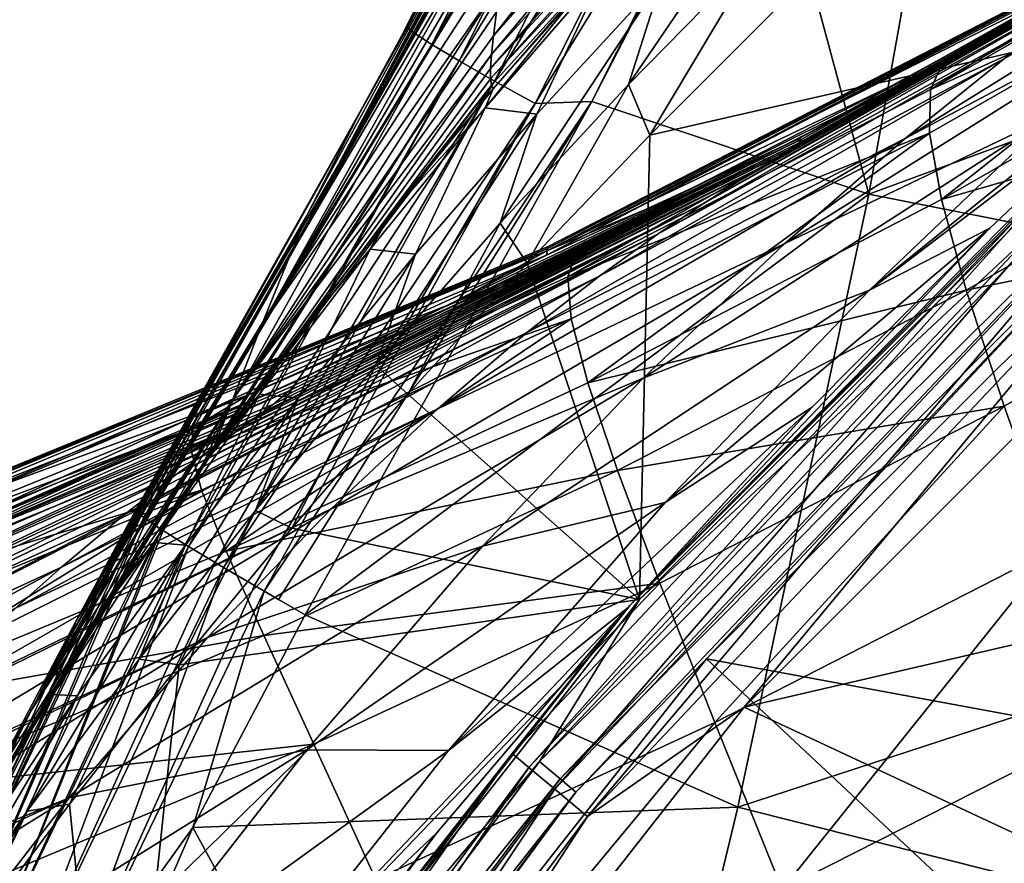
# Model space of a CAD drawing. Header units: metres. Extents: x -109 to 109, y -19 to 107.
# Tile 125 of 256: x -19.21 to -15.99, y 34.91 to 37.67. Entities that reach past the tile are written whole.
import ezdxf

# ---------------------------------------------------------------- set-up
doc = ezdxf.new("R2010")
doc.units = ezdxf.units.M
doc.layers.add('solid_21_412_310_XXX', color=7, linetype='CONTINUOUS')

msp = doc.modelspace()

# ---------------------------------------------------------------- linework, layer by layer
at = {"layer": 'solid_21_412_310_XXX'}
for points in [[(-17.963299, 37.614979, -72.282089), (-17.129581, 39.247765, -72.511703), (-17.94202, 37.64526, -72.444077)], [(-17.141514, 39.23233, -72.350624), (-17.129581, 39.247765, -72.511703), (-17.963299, 37.614979, -72.282089)], [(-17.94202, 37.64526, -72.444077), (-17.129581, 39.247765, -72.511703), (-17.105303, 39.23032, -72.666275)], [(-17.604156, 38.25684, -69.974197), (-17.141514, 39.23233, -72.350624), (-17.963299, 37.614979, -72.282089)], [(-17.94202, 37.64526, -72.444077), (-17.105303, 39.23032, -72.666275), (-17.918777, 37.625786, -72.598724)], [(-17.918777, 37.625786, -72.598724), (-17.105303, 39.23032, -72.666275), (-17.047377, 39.197701, -72.805199)], [(-17.918777, 37.625786, -72.598724), (-17.047377, 39.197701, -72.805199), (-17.862719, 37.589287, -72.737648)], [(-17.862719, 37.589287, -72.737648), (-17.047377, 39.197701, -72.805199), (-16.955843, 39.15036, -72.917458)], [(-17.862719, 37.589287, -72.737648), (-16.955843, 39.15036, -72.917458), (-17.773878, 37.536274, -72.849785)], [(-17.773878, 37.536274, -72.849785), (-16.955843, 39.15036, -72.917458), (-16.836521, 39.091347, -72.994904)], [(-17.773878, 37.536274, -72.849785), (-16.836521, 39.091347, -72.994904), (-17.657934, 37.470177, -72.927002)], [(-17.657934, 37.470177, -72.927002), (-16.836521, 39.091347, -72.994904), (-16.699802, 39.025558, -73.036911)], [(-17.657934, 37.470177, -72.927002), (-16.699802, 39.025558, -73.036911), (-17.525017, 37.3965, -72.968643)], [(-17.525017, 37.3965, -72.968643), (-16.699802, 39.025558, -73.036911), (-16.52446, 39.024429, -73.056755)], [(-17.525017, 37.3965, -72.968643), (-16.52446, 39.024429, -73.056755), (-17.340197, 37.403004, -72.989166)], [(-16.799133, 38.451077, -73.033966), (-17.340197, 37.403004, -72.989166), (-16.52446, 39.024429, -73.056755)], [(-16.435362, 37.100227, -73.064232), (-16.799133, 38.451077, -73.033966), (-16.116375, 38.871902, -73.090889)], [(-12.587742, 38.517277, -73.35321), (-16.435362, 37.100227, -73.064232), (-16.116375, 38.871902, -73.090889)], [(-17.660856, 37.61816, -63.849197), (-16.788462, 38.612656, -63.496197), (-16.812353, 38.69883, -64.10273)], [(-17.651623, 37.695988, -64.444923), (-17.660856, 37.61816, -63.849197), (-16.812353, 38.69883, -64.10273)], [(-17.667568, 37.556995, -63.309006), (-16.770689, 38.544975, -62.928745), (-16.788462, 38.612656, -63.496197)], [(-17.660856, 37.61816, -63.849197), (-17.667568, 37.556995, -63.309006), (-16.788462, 38.612656, -63.496197)], [(-17.671146, 37.51088, -62.814377), (-16.759251, 38.497105, -62.403034), (-16.770689, 38.544975, -62.928745)], [(-17.667568, 37.556995, -63.309006), (-17.671146, 37.51088, -62.814377), (-16.770689, 38.544975, -62.928745)], [(-12.587742, 38.517277, -73.35321), (-12.883948, 36.398483, -73.3256), (-16.435362, 37.100227, -73.064232)], [(-17.671322, 37.477959, -62.353561), (-16.753332, 38.466885, -61.915215), (-16.759251, 38.497105, -62.403034)], [(-17.671146, 37.51088, -62.814377), (-17.671322, 37.477959, -62.353561), (-16.759251, 38.497105, -62.403034)], [(-17.671322, 37.477959, -62.353561), (-17.668255, 37.456356, -61.913223), (-16.753332, 38.466885, -61.915215)], [(-17.668255, 37.456356, -61.913223), (-17.662857, 37.444534, -61.478088), (-16.753332, 38.466885, -61.915215)], [(-16.753332, 38.466885, -61.915215), (-17.662857, 37.444534, -61.478088), (-17.303339, 37.856922, -61.469879)], [(-16.435362, 37.100227, -73.064232), (-17.340197, 37.403004, -72.989166), (-16.799133, 38.451077, -73.033966)], [(-18.327269, 36.899754, -67.839294), (-17.59746, 38.258865, -69.532196), (-17.604156, 38.25684, -69.974197)], [(-18.327269, 36.899754, -67.839294), (-17.593386, 38.249348, -69.087051), (-17.59746, 38.258865, -69.532196)], [(-18.327269, 36.899754, -67.839294), (-17.604156, 38.25684, -69.974197), (-18.27191, 37.028812, -69.960716)], [(-18.327269, 36.899754, -67.839294), (-17.592472, 38.226677, -68.625267), (-17.593386, 38.249348, -69.087051)], [(-18.27191, 37.028812, -69.960716), (-17.604156, 38.25684, -69.974197), (-18.088036, 37.386292, -72.271881)], [(-17.604156, 38.25684, -69.974197), (-17.963299, 37.614979, -72.282089), (-18.088036, 37.386292, -72.271881)], [(-18.327269, 36.899754, -67.839294), (-17.594881, 38.189568, -68.135559), (-17.592472, 38.226677, -68.625267)], [(-16.686575, 38.242966, -54.777962), (-17.220196, 37.45845, -48.952091), (-16.788696, 37.899158, -48.952091)], [(-16.686575, 38.242966, -54.777962), (-17.109444, 37.808754, -54.777966), (-17.220196, 37.45845, -48.952091)], [(-18.327269, 36.899754, -67.839294), (-17.600395, 38.137093, -67.608299), (-17.594881, 38.189568, -68.135559)], [(-15.047587, 38.187378, -12.595913), (-16.673048, 37.277447, -11.378538), (-16.168682, 37.547112, -11.387824)], [(-15.047587, 38.187378, -12.595913), (-16.653929, 37.280216, -12.460618), (-16.673048, 37.277447, -11.378538)], [(-15.052904, 38.180553, -13.787793), (-16.653929, 37.280216, -12.460618), (-15.047587, 38.187378, -12.595913)], [(-15.047587, 38.187378, -12.595913), (-16.168682, 37.547112, -11.387824), (-15.060767, 38.182838, -11.403952)], [(-15.069459, 38.168072, -14.980208), (-16.686686, 37.250881, -14.624521), (-16.665127, 37.267784, -13.542267)], [(-15.102973, 38.146782, -16.172651), (-16.686686, 37.250881, -14.624521), (-15.069459, 38.168072, -14.980208)], [(-15.052904, 38.180553, -13.787793), (-16.665127, 37.267784, -13.542267), (-16.653929, 37.280216, -12.460618)], [(-15.069459, 38.168072, -14.980208), (-16.665127, 37.267784, -13.542267), (-15.052904, 38.180553, -13.787793)], [(-16.316652, 37.282722, -24.341805), (-14.86732, 38.18251, -25.570099), (-15.307764, 37.820278, -26.74118)], [(-16.316652, 37.282722, -24.341805), (-15.991456, 37.543701, -23.224552), (-14.86732, 38.18251, -25.570099)], [(-15.052718, 38.180279, 10.703874), (-16.233696, 37.442539, 11.834122), (-15.090878, 38.097492, 11.831418)], [(-15.052718, 38.180279, 10.703874), (-16.195877, 37.525768, 10.709324), (-16.233696, 37.442539, 11.834122)], [(-15.052718, 38.180279, 10.703874), (-15.650876, 37.845253, 9.470608), (-16.195877, 37.525768, 10.709324)], [(-15.443293, 37.968773, -7.149166), (-15.060767, 38.182838, -11.403952), (-16.168682, 37.547112, -11.387824)], [(-18.419989, 36.669582, -65.724617), (-17.608488, 38.068611, -67.036705), (-17.600395, 38.137093, -67.608299)], [(-18.419989, 36.669582, -65.724617), (-17.600395, 38.137093, -67.608299), (-18.327269, 36.899754, -67.839294)], [(-15.102973, 38.146782, -16.172651), (-16.723576, 37.226616, -15.706787), (-16.686686, 37.250881, -14.624521)], [(-15.158956, 38.112988, -17.363939), (-16.723576, 37.226616, -15.706787), (-15.102973, 38.146782, -16.172651)], [(-15.158956, 38.112988, -17.363939), (-16.780619, 37.19157, -16.787678), (-16.723576, 37.226616, -15.706787)], [(-15.243148, 38.062111, -18.55257), (-16.780619, 37.19157, -16.787678), (-15.158956, 38.112988, -17.363939)], [(-15.090878, 38.097492, 11.831418), (-16.233696, 37.442539, 11.834122), (-15.096715, 37.953503, 12.871173)], [(-18.419989, 36.669582, -65.724617), (-17.618402, 37.984745, -66.420189), (-17.608488, 38.068611, -67.036705)], [(-15.243148, 38.062111, -18.55257), (-16.862793, 37.141422, -17.865751), (-16.780619, 37.19157, -16.787678)], [(-15.361719, 37.987995, -19.736494), (-16.862793, 37.141422, -17.865751), (-15.243148, 38.062111, -18.55257)], [(-18.419989, 36.669582, -65.724617), (-17.629391, 37.889416, -65.767578), (-17.618402, 37.984745, -66.420189)], [(-15.439882, 37.978085, -2.870976), (-15.443293, 37.968773, -7.149166), (-17.488234, 36.900993, -7.162477)], [(-17.484982, 36.922832, -2.888841), (-15.439882, 37.978085, -2.870976), (-17.488234, 36.900993, -7.162477)], [(-17.488234, 36.900993, -7.162477), (-15.443293, 37.968773, -7.149166), (-16.673048, 37.277447, -11.378538)], [(-15.650876, 37.845253, 9.470608), (-15.441945, 37.97456, 5.685582), (-17.487225, 36.915436, 5.658937)], [(-17.484537, 36.928436, 1.385085), (-17.487225, 36.915436, 5.658937), (-15.441945, 37.97456, 5.685582)], [(-15.43932, 37.980347, 1.407316), (-15.439882, 37.978085, -2.870976), (-17.484982, 36.922832, -2.888841)], [(-17.484537, 36.928436, 1.385085), (-15.43932, 37.980347, 1.407316), (-17.484982, 36.922832, -2.888841)], [(-17.484537, 36.928436, 1.385085), (-15.441945, 37.97456, 5.685582), (-15.43932, 37.980347, 1.407316)], [(-15.361719, 37.987995, -19.736494), (-16.975388, 37.070164, -18.939493), (-16.862793, 37.141422, -17.865751)], [(-15.521058, 37.883732, -20.913172), (-16.975388, 37.070164, -18.939493), (-15.361719, 37.987995, -19.736494)], [(-15.443293, 37.968773, -7.149166), (-16.168682, 37.547112, -11.387824), (-16.673048, 37.277447, -11.378538)], [(-16.432858, 36.787216, -28.839491), (-14.992071, 37.948147, -29.898001), (-15.500809, 37.497639, -30.620497)], [(-16.432858, 36.787216, -28.839491), (-15.831927, 37.35952, -27.840712), (-14.992071, 37.948147, -29.898001)], [(-15.096715, 37.953503, 12.871173), (-16.236824, 37.300205, 12.871114), (-16.197433, 37.083462, 13.80674)], [(-16.233696, 37.442539, 11.834122), (-16.236824, 37.300205, 12.871114), (-15.096715, 37.953503, 12.871173)], [(-15.096715, 37.953503, 12.871173), (-16.197433, 37.083462, 13.80674), (-15.061931, 37.733147, 13.808373)], [(-17.150944, 37.293976, -43.132038), (-16.788696, 37.899158, -48.952091), (-17.220196, 37.45845, -48.952091)], [(-17.150944, 37.293976, -43.132038), (-16.741007, 37.70277, -43.132038), (-16.788696, 37.899158, -48.952091)], [(-18.419989, 36.669582, -65.724617), (-17.640768, 37.789345, -65.094948), (-17.629391, 37.889416, -65.767578)], [(-15.521058, 37.883732, -20.913172), (-17.123831, 36.971024, -20.006927), (-16.975388, 37.070164, -18.939493)], [(-15.728457, 37.739349, -22.077806), (-17.123831, 36.971024, -20.006927), (-15.521058, 37.883732, -20.913172)], [(-17.303339, 37.856922, -61.469879), (-17.688341, 37.383057, -60.603851), (-17.297409, 37.833035, -60.603844)], [(-17.303339, 37.856922, -61.469879), (-17.662857, 37.444534, -61.478088), (-17.688341, 37.383057, -60.603851)], [(-17.297409, 37.833035, -60.603844), (-17.688341, 37.383057, -60.603851), (-17.519554, 37.362427, -54.777969)], [(-17.297409, 37.833035, -60.603844), (-17.519554, 37.362427, -54.777969), (-17.109444, 37.808754, -54.777966)], [(-16.358757, 37.456219, 9.475163), (-15.650876, 37.845253, 9.470608), (-17.487225, 36.915436, 5.658937)], [(-16.195877, 37.525768, 10.709324), (-15.650876, 37.845253, 9.470608), (-16.358757, 37.456219, 9.475163)], [(-17.109444, 37.808754, -54.777966), (-17.639402, 37.006001, -48.952095), (-17.220196, 37.45845, -48.952091)], [(-17.109444, 37.808754, -54.777966), (-17.519554, 37.362427, -54.777969), (-17.639402, 37.006001, -48.952095)], [(-16.709791, 36.939762, -25.412832), (-15.307764, 37.820278, -26.74118), (-15.831927, 37.35952, -27.840712)], [(-16.709791, 36.939762, -25.412832), (-16.316652, 37.282722, -24.341805), (-15.307764, 37.820278, -26.74118)], [(-18.513189, 36.431007, -63.610863), (-17.651623, 37.695988, -64.444923), (-17.640768, 37.789345, -65.094948)], [(-18.513189, 36.431007, -63.610863), (-17.640768, 37.789345, -65.094948), (-18.419989, 36.669582, -65.724617)], [(-15.728457, 37.739349, -22.077806), (-17.314138, 36.834103, -21.06365), (-17.123831, 36.971024, -20.006927)], [(-15.991456, 37.543701, -23.224552), (-17.314138, 36.834103, -21.06365), (-15.728457, 37.739349, -22.077806)], [(-15.251815, 37.721485, -39.132038), (-17.215742, 35.757561, -39.132038), (-15.500809, 37.497639, -30.620497)], [(-15.766758, 37.217533, -39.286549), (-17.215742, 35.757561, -39.132038), (-15.251815, 37.721485, -39.132038)], [(-17.183958, 35.776249, -43.132038), (-15.221656, 37.732986, -43.132038), (-17.150944, 37.293976, -43.132038)], [(-15.684674, 37.176979, -43.148811), (-15.221656, 37.732986, -43.132038), (-17.183958, 35.776249, -43.132038)], [(-15.221656, 37.732986, -43.132038), (-16.741007, 37.70277, -43.132038), (-17.150944, 37.293976, -43.132038)], [(-15.061931, 37.733147, 13.808373), (-16.197433, 37.083462, 13.80674), (-14.985399, 37.431171, 14.621187)], [(-18.513189, 36.431007, -63.610863), (-17.660856, 37.61816, -63.849197), (-17.651623, 37.695988, -64.444923)], [(-17.94202, 37.64526, -72.444077), (-18.82864, 36.068527, -72.314415), (-18.827879, 36.072865, -72.212357)], [(-17.94202, 37.64526, -72.444077), (-18.826509, 36.064499, -72.374718), (-18.82864, 36.068527, -72.314415)], [(-18.088036, 37.386292, -72.271881), (-17.94202, 37.64526, -72.444077), (-18.827879, 36.072865, -72.212357)], [(-17.94202, 37.64526, -72.444077), (-17.918777, 37.625786, -72.598724), (-18.826509, 36.064499, -72.374718)], [(-18.088036, 37.386292, -72.271881), (-17.963299, 37.614979, -72.282089), (-17.94202, 37.64526, -72.444077)], [(-17.918777, 37.625786, -72.598724), (-18.824179, 36.061691, -72.406425), (-18.826509, 36.064499, -72.374718)], [(-17.918777, 37.625786, -72.598724), (-18.812807, 36.051403, -72.488304), (-18.824179, 36.061691, -72.406425)], [(-17.918777, 37.625786, -72.598724), (-18.803293, 36.044067, -72.529648), (-18.812807, 36.051403, -72.488304)], [(-17.918777, 37.625786, -72.598724), (-17.862719, 37.589287, -72.737648), (-18.803293, 36.044067, -72.529648)], [(-18.513189, 36.431007, -63.610863), (-17.667568, 37.556995, -63.309006), (-17.660856, 37.61816, -63.849197)], [(-17.862719, 37.589287, -72.737648), (-18.794292, 36.037514, -72.560402), (-18.803293, 36.044067, -72.529648)], [(-17.862719, 37.589287, -72.737648), (-18.746796, 36.005466, -72.668678), (-18.794292, 36.037514, -72.560402)], [(-17.862719, 37.589287, -72.737648), (-17.773878, 37.536274, -72.849785), (-18.746796, 36.005466, -72.668678)], [(-17.667568, 37.556995, -63.309006), (-18.581261, 36.256866, -61.490559), (-17.671146, 37.51088, -62.814377)], [(-18.513189, 36.431007, -63.610863), (-18.581261, 36.256866, -61.490559), (-17.667568, 37.556995, -63.309006)], [(-15.991456, 37.543701, -23.224552), (-17.552448, 36.648331, -22.104191), (-17.314138, 36.834103, -21.06365)], [(-16.316652, 37.282722, -24.341805), (-17.552448, 36.648331, -22.104191), (-15.991456, 37.543701, -23.224552)], [(-17.773878, 37.536274, -72.849785), (-18.740894, 36.001648, -72.67865), (-18.746796, 36.005466, -72.668678)], [(-17.773878, 37.536274, -72.849785), (-18.668287, 35.956131, -72.76992), (-18.740894, 36.001648, -72.67865)], [(-17.773878, 37.536274, -72.849785), (-18.658253, 35.949993, -72.779327), (-18.668287, 35.956131, -72.76992)], [(-17.773878, 37.536274, -72.849785), (-17.657934, 37.470177, -72.927002), (-18.658253, 35.949993, -72.779327)], [(-17.671146, 37.51088, -62.814377), (-18.581261, 36.256866, -61.490559), (-17.671322, 37.477959, -62.353561)], [(-16.195877, 37.525768, 10.709324), (-17.418589, 36.830158, 11.842369), (-16.233696, 37.442539, 11.834122)], [(-16.195877, 37.525768, 10.709324), (-17.391592, 36.909878, 10.720006), (-17.418589, 36.830158, 11.842369)], [(-16.195877, 37.525768, 10.709324), (-17.078743, 37.086441, 9.481433), (-17.391592, 36.909878, 10.720006)], [(-16.195877, 37.525768, 10.709324), (-16.358757, 37.456219, 9.475163), (-17.078743, 37.086441, 9.481433)], [(-15.57852, 37.064148, -43.272125), (-16.964973, 35.582623, -43.364555), (-15.027746, 37.514252, -43.364555)], [(-14.594876, 35.145706, -52.132038), (-15.027746, 37.514252, -43.364555), (-16.964973, 35.582623, -43.364555)], [(-17.671322, 37.477959, -62.353561), (-18.581261, 36.256866, -61.490559), (-17.668255, 37.456356, -61.913223)], [(-17.215742, 35.757561, -39.132038), (-16.03994, 36.989674, -31.262711), (-15.500809, 37.497639, -30.620497)], [(-16.432858, 36.787216, -28.839491), (-15.500809, 37.497639, -30.620497), (-16.03994, 36.989674, -31.262711)], [(-17.657934, 37.470177, -72.927002), (-18.571146, 35.897621, -72.841377), (-18.658253, 35.949993, -72.779327)], [(-17.668255, 37.456356, -61.913223), (-18.581261, 36.256866, -61.490559), (-18.312424, 36.62611, -61.488178)], [(-17.657934, 37.470177, -72.927002), (-18.543657, 35.881359, -72.855255), (-18.571146, 35.897621, -72.841377)], [(-17.657934, 37.470177, -72.927002), (-17.525017, 37.3965, -72.968643), (-18.543657, 35.881359, -72.855255)], [(-17.668255, 37.456356, -61.913223), (-18.312424, 36.62611, -61.488178), (-17.995209, 37.037807, -61.484028)], [(-17.668255, 37.456356, -61.913223), (-17.995209, 37.037807, -61.484028), (-17.662857, 37.444534, -61.478088)], [(-17.550972, 36.875309, -43.132038), (-17.220196, 37.45845, -48.952091), (-17.639402, 37.006001, -48.952095)], [(-17.550972, 36.875309, -43.132038), (-17.150944, 37.293976, -43.132038), (-17.220196, 37.45845, -48.952091)], [(-17.078743, 37.086441, 9.481433), (-16.358757, 37.456219, 9.475163), (-17.487225, 36.915436, 5.658937)], [(-17.662857, 37.444534, -61.478088), (-17.995209, 37.037807, -61.484028), (-17.688341, 37.383057, -60.603851)], [(-16.233696, 37.442539, 11.834122), (-17.418589, 36.830158, 11.842369), (-16.236824, 37.300205, 12.871114)], [(-16.197433, 37.083462, 13.80674), (-16.116587, 36.787331, 14.615671), (-14.985399, 37.431171, 14.621187)], [(-14.985399, 37.431171, 14.621187), (-16.116587, 36.787331, 14.615671), (-14.865032, 37.045479, 15.319241)], [(-18.27191, 37.028812, -69.960716), (-18.088036, 37.386292, -72.271881), (-18.827879, 36.072865, -72.212357)], [(-17.525017, 37.3965, -72.968643), (-18.441872, 35.821915, -72.889351), (-18.543657, 35.881359, -72.855255)], [(-17.525017, 37.3965, -72.968643), (-18.410217, 35.803604, -72.895836), (-18.441872, 35.821915, -72.889351)], [(-17.340197, 37.403004, -72.989166), (-18.363777, 35.776825, -72.903038), (-18.410217, 35.803604, -72.895836)], [(-17.525017, 37.3965, -72.968643), (-17.340197, 37.403004, -72.989166), (-18.410217, 35.803604, -72.895836)], [(-17.340197, 37.403004, -72.989166), (-18.277004, 35.726913, -72.911896), (-18.363777, 35.776825, -72.903038)], [(-16.435362, 37.100227, -73.064232), (-18.277004, 35.726913, -72.911896), (-17.340197, 37.403004, -72.989166)], [(-17.688341, 37.383057, -60.603851), (-18.064775, 36.921108, -60.603859), (-17.916365, 36.904301, -54.777973)], [(-17.995209, 37.037807, -61.484028), (-18.064775, 36.921108, -60.603859), (-17.688341, 37.383057, -60.603851)], [(-17.688341, 37.383057, -60.603851), (-17.916365, 36.904301, -54.777973), (-17.519554, 37.362427, -54.777969)], [(-17.519554, 37.362427, -54.777969), (-18.045912, 36.542137, -48.952095), (-17.639402, 37.006001, -48.952095)], [(-17.519554, 37.362427, -54.777969), (-17.916365, 36.904301, -54.777973), (-18.045912, 36.542137, -48.952095)], [(-17.172497, 36.499683, -26.417929), (-15.831927, 37.35952, -27.840712), (-16.432858, 36.787216, -28.839491)], [(-17.172497, 36.499683, -26.417929), (-16.709791, 36.939762, -25.412832), (-15.831927, 37.35952, -27.840712)], [(-14.921019, 37.34655, -39.632038), (-13.067186, 36.301258, -39.632038), (-16.842386, 35.42498, -39.632038)], [(-15.546153, 36.983704, -39.607712), (-14.921019, 37.34655, -39.632038), (-16.842386, 35.42498, -39.632038)], [(-17.183958, 35.776249, -43.132038), (-17.150944, 37.293976, -43.132038), (-17.550972, 36.875309, -43.132038)], [(-17.418589, 36.830158, 11.842369), (-17.408125, 36.693443, 12.876918), (-16.236824, 37.300205, 12.871114)], [(-16.236824, 37.300205, 12.871114), (-17.408125, 36.693443, 12.876918), (-17.352787, 36.484291, 13.811159)], [(-16.236824, 37.300205, 12.871114), (-17.352787, 36.484291, 13.811159), (-16.197433, 37.083462, 13.80674)], [(-16.665127, 37.267784, -13.542267), (-18.35393, 36.436848, -13.831749), (-18.331469, 36.457329, -13.011688)], [(-16.665127, 37.267784, -13.542267), (-16.686686, 37.250881, -14.624521), (-18.35393, 36.436848, -13.831749)], [(-16.653929, 37.280216, -12.460618), (-18.331469, 36.457329, -13.011688), (-18.314503, 36.474754, -12.202637)], [(-16.653929, 37.280216, -12.460618), (-16.665127, 37.267784, -13.542267), (-18.331469, 36.457329, -13.011688)], [(-16.653929, 37.280216, -12.460618), (-18.314503, 36.474754, -12.202637), (-18.299471, 36.491764, -11.341731)], [(-16.653929, 37.280216, -12.460618), (-18.299471, 36.491764, -11.341731), (-16.673048, 37.277447, -11.378538)], [(-17.488234, 36.900993, -7.162477), (-16.673048, 37.277447, -11.378538), (-18.299471, 36.491764, -11.341731)], [(-16.316652, 37.282722, -24.341805), (-17.84359, 36.399918, -23.1178), (-17.552448, 36.648331, -22.104191)], [(-16.709791, 36.939762, -25.412832), (-17.84359, 36.399918, -23.1178), (-16.316652, 37.282722, -24.341805)], [(-16.723576, 37.226616, -15.706787), (-18.415022, 36.388527, -15.292938), (-18.380362, 36.41507, -14.559647)], [(-16.723576, 37.226616, -15.706787), (-16.780619, 37.19157, -16.787678), (-18.415022, 36.388527, -15.292938)], [(-16.686686, 37.250881, -14.624521), (-18.380362, 36.41507, -14.559647), (-18.35393, 36.436848, -13.831749)], [(-16.686686, 37.250881, -14.624521), (-16.723576, 37.226616, -15.706787), (-18.380362, 36.41507, -14.559647)], [(-16.780619, 37.19157, -16.787678), (-18.50692, 36.322575, -16.649881), (-18.457224, 36.35783, -15.989879)], [(-16.780619, 37.19157, -16.787678), (-16.862793, 37.141422, -17.865751), (-18.50692, 36.322575, -16.649881)], [(-16.780619, 37.19157, -16.787678), (-18.457224, 36.35783, -15.989879), (-18.415022, 36.388527, -15.292938)], [(-15.766758, 37.217533, -39.286549), (-17.600269, 35.274124, -39.286549), (-17.215742, 35.757561, -39.132038)], [(-17.545795, 35.228413, -39.42606), (-17.600269, 35.274124, -39.286549), (-15.766758, 37.217533, -39.286549)], [(-17.545795, 35.228413, -39.42606), (-15.766758, 37.217533, -39.286549), (-15.717957, 37.165806, -39.42606)], [(-17.545795, 35.228413, -39.42606), (-15.717957, 37.165806, -39.42606), (-17.460934, 35.157207, -39.536732)], [(-17.510874, 35.247128, -43.148811), (-15.684674, 37.176979, -43.148811), (-17.183958, 35.776249, -43.132038)], [(-15.624425, 37.112938, -43.197319), (-15.684674, 37.176979, -43.148811), (-17.510874, 35.247128, -43.148811)], [(-15.717957, 37.165806, -39.42606), (-15.641937, 37.085232, -39.536732), (-17.460934, 35.157207, -39.536732)], [(-16.862793, 37.141422, -17.865751), (-18.564251, 36.281963, -17.276844), (-18.50692, 36.322575, -16.649881)], [(-16.862793, 37.141422, -17.865751), (-16.975388, 37.070164, -18.939493), (-18.564251, 36.281963, -17.276844)], [(-16.86351, 35.098022, -73.028221), (-18.277004, 35.726913, -72.911896), (-16.435362, 37.100227, -73.064232)], [(-15.624425, 37.112938, -43.197319), (-17.510874, 35.247128, -43.148811), (-17.443611, 35.190502, -43.197319)], [(-15.624425, 37.112938, -43.197319), (-17.443611, 35.190502, -43.197319), (-15.57852, 37.064148, -43.272125)], [(-12.883948, 36.398483, -73.3256), (-16.86351, 35.098022, -73.028221), (-16.435362, 37.100227, -73.064232)], [(-16.975388, 37.070164, -18.939493), (-18.697685, 36.184666, -18.414295), (-18.624594, 36.238575, -17.834274)], [(-16.975388, 37.070164, -18.939493), (-17.123831, 36.971024, -20.006927), (-18.697685, 36.184666, -18.414295)], [(-16.975388, 37.070164, -18.939493), (-18.624594, 36.238575, -17.834274), (-18.564251, 36.281963, -17.276844)], [(-17.788336, 36.747028, 9.489196), (-17.078743, 37.086441, 9.481433), (-17.487225, 36.915436, 5.658937)], [(-17.391592, 36.909878, 10.720006), (-17.078743, 37.086441, 9.481433), (-17.788336, 36.747028, 9.489196)], [(-17.460934, 35.157207, -39.536732), (-15.641937, 37.085232, -39.536732), (-17.354012, 35.06749, -39.607712)], [(-17.443611, 35.190502, -43.197319), (-17.392361, 35.147358, -43.272125), (-15.57852, 37.064148, -43.272125)], [(-15.57852, 37.064148, -43.272125), (-17.392361, 35.147358, -43.272125), (-16.964973, 35.582623, -43.364555)], [(-15.641937, 37.085232, -39.536732), (-15.546153, 36.983704, -39.607712), (-17.354012, 35.06749, -39.607712)], [(-16.197433, 37.083462, 13.80674), (-17.352787, 36.484291, 13.811159), (-16.116587, 36.787331, 14.615671)], [(-18.348194, 36.894012, -69.959579), (-19.039455, 35.664375, -68.189941), (-18.27191, 37.028812, -69.960716)], [(-18.327269, 36.899754, -67.839294), (-18.27191, 37.028812, -69.960716), (-19.039455, 35.664375, -68.189941)], [(-18.348194, 36.894012, -69.959579), (-18.27191, 37.028812, -69.960716), (-18.827879, 36.072865, -72.212357)], [(-17.995209, 37.037807, -61.484028), (-18.312424, 36.62611, -61.488178), (-18.064775, 36.921108, -60.603859)], [(-16.116587, 36.787331, 14.615671), (-15.993415, 36.408432, 15.310113), (-14.865032, 37.045479, 15.319241)], [(-14.865032, 37.045479, 15.319241), (-15.993415, 36.408432, 15.310113), (-15.826217, 35.943279, 15.896141)], [(-17.94079, 36.447105, -43.132038), (-17.639402, 37.006001, -48.952095), (-18.045912, 36.542137, -48.952095)], [(-17.94079, 36.447105, -43.132038), (-17.550972, 36.875309, -43.132038), (-17.639402, 37.006001, -48.952095)], [(-17.123831, 36.971024, -20.006927), (-18.865179, 36.055035, -19.488474), (-18.776457, 36.124775, -18.955427)], [(-17.123831, 36.971024, -20.006927), (-17.314138, 36.834103, -21.06365), (-18.865179, 36.055035, -19.488474)], [(-17.123831, 36.971024, -20.006927), (-18.776457, 36.124775, -18.955427), (-18.697685, 36.184666, -18.414295)], [(-17.354012, 35.06749, -39.607712), (-15.546153, 36.983704, -39.607712), (-16.842386, 35.42498, -39.632038)], [(-17.215742, 35.757561, -39.132038), (-16.620148, 36.404495, -31.845592), (-16.03994, 36.989674, -31.262711)], [(-17.099949, 36.093121, -29.709352), (-16.03994, 36.989674, -31.262711), (-16.620148, 36.404495, -31.845592)], [(-17.099949, 36.093121, -29.709352), (-16.432858, 36.787216, -28.839491), (-16.03994, 36.989674, -31.262711)], [(-16.709791, 36.939762, -25.412832), (-18.191216, 36.072647, -24.089039), (-17.84359, 36.399918, -23.1178)], [(-17.172497, 36.499683, -26.417929), (-18.191216, 36.072647, -24.089039), (-16.709791, 36.939762, -25.412832)], [(-17.484982, 36.922832, -2.888841), (-17.488234, 36.900993, -7.162477), (-19.78842, 35.932346, -7.182745)], [(-19.786552, 35.972141, -2.916047), (-17.484982, 36.922832, -2.888841), (-19.78842, 35.932346, -7.182745)], [(-19.78842, 35.932346, -7.182745), (-17.488234, 36.900993, -7.162477), (-19.418415, 36.017151, -11.311344)], [(-17.788336, 36.747028, 9.489196), (-17.487225, 36.915436, 5.658937), (-19.788397, 35.95948, 5.618354)], [(-19.786486, 35.982632, 1.351227), (-19.788397, 35.95948, 5.618354), (-17.487225, 36.915436, 5.658937)], [(-17.484537, 36.928436, 1.385085), (-17.484982, 36.922832, -2.888841), (-19.786552, 35.972141, -2.916047)], [(-19.786486, 35.982632, 1.351227), (-17.484537, 36.928436, 1.385085), (-19.786552, 35.972141, -2.916047)], [(-19.786486, 35.982632, 1.351227), (-17.487225, 36.915436, 5.658937), (-17.484537, 36.928436, 1.385085)], [(-17.488234, 36.900993, -7.162477), (-18.299471, 36.491764, -11.341731), (-19.418415, 36.017151, -11.311344)], [(-18.327269, 36.899754, -67.839294), (-19.039455, 35.664375, -68.189941), (-19.133427, 35.486221, -66.428444)], [(-18.419989, 36.669582, -65.724617), (-18.327269, 36.899754, -67.839294), (-19.133427, 35.486221, -66.428444)], [(-17.391592, 36.909878, 10.720006), (-18.649052, 36.263451, 11.855509), (-17.418589, 36.830158, 11.842369)], [(-17.391592, 36.909878, 10.720006), (-18.642136, 36.337776, 10.735456), (-18.649052, 36.263451, 11.855509)], [(-17.391592, 36.909878, 10.720006), (-18.462265, 36.445614, 9.497608), (-18.642136, 36.337776, 10.735456)], [(-17.391592, 36.909878, 10.720006), (-17.788336, 36.747028, 9.489196), (-18.462265, 36.445614, 9.497608)], [(-17.916365, 36.904301, -54.777973), (-18.439304, 36.067181, -48.952099), (-18.045912, 36.542137, -48.952095)], [(-17.916365, 36.904301, -54.777973), (-18.299316, 36.434692, -54.777981), (-18.439304, 36.067181, -48.952099)], [(-18.064775, 36.921108, -60.603859), (-18.426014, 36.447495, -60.603867), (-18.299316, 36.434692, -54.777981)], [(-18.312424, 36.62611, -61.488178), (-18.426014, 36.447495, -60.603867), (-18.064775, 36.921108, -60.603859)], [(-18.064775, 36.921108, -60.603859), (-18.299316, 36.434692, -54.777981), (-17.916365, 36.904301, -54.777973)], [(-18.348194, 36.894012, -69.959579), (-18.94557, 35.842976, -69.954712), (-19.039455, 35.664375, -68.189941)], [(-18.348194, 36.894012, -69.959579), (-18.885376, 35.957794, -71.088409), (-18.94557, 35.842976, -69.954712)], [(-18.348194, 36.894012, -69.959579), (-18.827879, 36.072865, -72.212357), (-18.885376, 35.957794, -71.088409)], [(-17.183958, 35.776249, -43.132038), (-17.550972, 36.875309, -43.132038), (-17.94079, 36.447105, -43.132038)], [(-17.314138, 36.834103, -21.06365), (-19.073099, 35.881905, -20.519213), (-18.886789, 36.03767, -19.608326)], [(-17.314138, 36.834103, -21.06365), (-17.552448, 36.648331, -22.104191), (-19.073099, 35.881905, -20.519213)], [(-17.314138, 36.834103, -21.06365), (-18.886789, 36.03767, -19.608326), (-18.865179, 36.055035, -19.488474)], [(-17.418589, 36.830158, 11.842369), (-18.649052, 36.263451, 11.855509), (-17.408125, 36.693443, 12.876918)], [(-17.696777, 35.951183, -27.330811), (-16.432858, 36.787216, -28.839491), (-17.099949, 36.093121, -29.709352)], [(-17.696777, 35.951183, -27.330811), (-17.172497, 36.499683, -26.417929), (-16.432858, 36.787216, -28.839491)], [(-17.352787, 36.484291, 13.811159), (-17.255857, 36.198021, 14.616172), (-16.116587, 36.787331, 14.615671)], [(-16.116587, 36.787331, 14.615671), (-17.255857, 36.198021, 14.616172), (-15.993415, 36.408432, 15.310113)], [(-18.462265, 36.445614, 9.497608), (-17.788336, 36.747028, 9.489196), (-19.788397, 35.95948, 5.618354)], [(-18.649052, 36.263451, 11.855509), (-18.61553, 36.134132, 12.887717), (-17.408125, 36.693443, 12.876918)], [(-17.408125, 36.693443, 12.876918), (-18.61553, 36.134132, 12.887717), (-18.534489, 35.93428, 13.820565)], [(-17.408125, 36.693443, 12.876918), (-18.534489, 35.93428, 13.820565), (-17.352787, 36.484291, 13.811159)], [(-17.552448, 36.648331, -22.104191), (-19.223524, 35.74807, -21.135086), (-19.073099, 35.881905, -20.519213)], [(-17.552448, 36.648331, -22.104191), (-17.84359, 36.399918, -23.1178), (-19.223524, 35.74807, -21.135086)], [(-18.419989, 36.669582, -65.724617), (-19.133427, 35.486221, -66.428444), (-19.171597, 35.414032, -65.714333)], [(-18.513189, 36.431007, -63.610863), (-18.419989, 36.669582, -65.724617), (-19.171597, 35.414032, -65.714333)], [(-18.312424, 36.62611, -61.488178), (-18.581261, 36.256866, -61.490559), (-18.426014, 36.447495, -60.603867)], [(-18.320086, 36.009716, -43.132038), (-18.045912, 36.542137, -48.952095), (-18.439304, 36.067181, -48.952099)], [(-18.320086, 36.009716, -43.132038), (-17.94079, 36.447105, -43.132038), (-18.045912, 36.542137, -48.952095)], [(-18.299471, 36.491764, -11.341731), (-18.314503, 36.474754, -12.202637), (-19.595924, 35.920872, -12.858814)], [(-19.418415, 36.017151, -11.311344), (-18.299471, 36.491764, -11.341731), (-19.595924, 35.920872, -12.858814)], [(-17.172497, 36.499683, -26.417929), (-18.595318, 35.652206, -25.000099), (-18.191216, 36.072647, -24.089039)], [(-17.696777, 35.951183, -27.330811), (-18.595318, 35.652206, -25.000099), (-17.172497, 36.499683, -26.417929)], [(-17.352787, 36.484291, 13.811159), (-18.534489, 35.93428, 13.820565), (-17.255857, 36.198021, 14.616172)], [(-19.645229, 35.873169, -14.319542), (-19.595924, 35.920872, -12.858814), (-18.331469, 36.457329, -13.011688)], [(-18.380362, 36.41507, -14.559647), (-19.645229, 35.873169, -14.319542), (-18.331469, 36.457329, -13.011688)], [(-18.314503, 36.474754, -12.202637), (-18.331469, 36.457329, -13.011688), (-19.595924, 35.920872, -12.858814)], [(-18.35393, 36.436848, -13.831749), (-18.380362, 36.41507, -14.559647), (-18.331469, 36.457329, -13.011688)], [(-19.726395, 35.929558, 9.515317), (-18.462265, 36.445614, 9.497608), (-19.788397, 35.95948, 5.618354)], [(-18.642136, 36.337776, 10.735456), (-18.462265, 36.445614, 9.497608), (-19.726395, 35.929558, 9.515317)], [(-18.513189, 36.431007, -63.610863), (-19.2848, 35.200554, -63.6012), (-19.398132, 34.987755, -61.492733)], [(-18.513189, 36.431007, -63.610863), (-19.398132, 34.987755, -61.492733), (-19.156998, 35.389935, -61.492664)], [(-18.513189, 36.431007, -63.610863), (-19.171597, 35.414032, -65.714333), (-19.2848, 35.200554, -63.6012)], [(-18.513189, 36.431007, -63.610863), (-19.156998, 35.389935, -61.492664), (-18.894838, 35.799095, -61.492126)], [(-18.513189, 36.431007, -63.610863), (-18.894838, 35.799095, -61.492126), (-18.612816, 36.212185, -61.490765)], [(-18.299316, 36.434692, -54.777981), (-18.819168, 35.581451, -48.952103), (-18.439304, 36.067181, -48.952099)], [(-18.299316, 36.434692, -54.777981), (-18.667856, 35.953926, -54.777985), (-18.819168, 35.581451, -48.952103)], [(-18.426014, 36.447495, -60.603867), (-18.77136, 35.962532, -60.60387), (-18.667856, 35.953926, -54.777985)], [(-18.612816, 36.212185, -61.490765), (-18.77136, 35.962532, -60.60387), (-18.426014, 36.447495, -60.603867)], [(-18.426014, 36.447495, -60.603867), (-18.667856, 35.953926, -54.777985), (-18.299316, 36.434692, -54.777981)], [(-18.581261, 36.256866, -61.490559), (-18.612816, 36.212185, -61.490765), (-18.426014, 36.447495, -60.603867)], [(-18.513189, 36.431007, -63.610863), (-18.612816, 36.212185, -61.490765), (-18.581261, 36.256866, -61.490559)], [(-17.183958, 35.776249, -43.132038), (-17.94079, 36.447105, -43.132038), (-18.320086, 36.009716, -43.132038)], [(-18.415022, 36.388527, -15.292938), (-19.645229, 35.873169, -14.319542), (-18.380362, 36.41507, -14.559647)], [(-18.415022, 36.388527, -15.292938), (-18.457224, 36.35783, -15.989879), (-19.645229, 35.873169, -14.319542)], [(-17.84359, 36.399918, -23.1178), (-19.570496, 35.4076, -22.293343), (-19.30843, 35.668789, -21.448132)], [(-17.84359, 36.399918, -23.1178), (-18.191216, 36.072647, -24.089039), (-19.570496, 35.4076, -22.293343)], [(-17.84359, 36.399918, -23.1178), (-19.30843, 35.668789, -21.448132), (-19.223524, 35.74807, -21.135086)], [(-17.807844, 35.283875, -30.437136), (-16.620148, 36.404495, -31.845592), (-17.221579, 35.750969, -32.353287)], [(-17.807844, 35.283875, -30.437136), (-17.099949, 36.093121, -29.709352), (-16.620148, 36.404495, -31.845592)], [(-17.255857, 36.198021, 14.616172), (-17.117765, 35.830013, 15.306684), (-15.993415, 36.408432, 15.310113)], [(-17.215742, 35.757561, -39.132038), (-17.221579, 35.750969, -32.353287), (-16.620148, 36.404495, -31.845592)], [(-15.993415, 36.408432, 15.310113), (-17.117765, 35.830013, 15.306684), (-16.938158, 35.375221, 15.88965)], [(-15.993415, 36.408432, 15.310113), (-16.938158, 35.375221, 15.88965), (-15.826217, 35.943279, 15.896141)], [(-12.883948, 36.398483, -73.3256), (-13.248788, 34.189754, -73.291901), (-16.86351, 35.098022, -73.028221)], [(-19.821589, 35.728817, -16.849869), (-19.719542, 35.810654, -15.650631), (-18.457224, 36.35783, -15.989879)], [(-18.50692, 36.322575, -16.649881), (-19.821589, 35.728817, -16.849869), (-18.457224, 36.35783, -15.989879)], [(-18.457224, 36.35783, -15.989879), (-19.719542, 35.810654, -15.650631), (-19.645229, 35.873169, -14.319542)], [(-18.642136, 36.337776, 10.735456), (-19.726395, 35.929558, 9.515317), (-19.980612, 35.796303, 10.754874)], [(-18.642136, 36.337776, 10.735456), (-19.980612, 35.796303, 10.754874), (-19.958447, 35.728565, 11.872502)], [(-18.642136, 36.337776, 10.735456), (-19.958447, 35.728565, 11.872502), (-18.649052, 36.263451, 11.855509)], [(-18.50692, 36.322575, -16.649881), (-18.564251, 36.281963, -17.276844), (-19.821589, 35.728817, -16.849869)], [(-16.842386, 35.42498, -39.632038), (-13.067186, 36.301258, -39.632038), (-14.943846, 34.53896, -39.632038)], [(-18.649052, 36.263451, 11.855509), (-19.958447, 35.728565, 11.872502), (-18.61553, 36.134132, 12.887717)], [(-19.948326, 35.624332, -17.918316), (-19.821589, 35.728817, -16.849869), (-18.564251, 36.281963, -17.276844)], [(-18.624594, 36.238575, -17.834274), (-19.948326, 35.624332, -17.918316), (-18.564251, 36.281963, -17.276844)], [(-18.624594, 36.238575, -17.834274), (-18.697685, 36.184666, -18.414295), (-19.948326, 35.624332, -17.918316)], [(-18.612816, 36.212185, -61.490765), (-18.894838, 35.799095, -61.492126), (-18.77136, 35.962532, -60.60387)], [(-18.534489, 35.93428, 13.820565), (-18.411421, 35.659573, 14.621478), (-17.255857, 36.198021, 14.616172)], [(-17.255857, 36.198021, 14.616172), (-18.411421, 35.659573, 14.621478), (-17.117765, 35.830013, 15.306684)], [(-20.098518, 35.493374, -18.881544), (-19.948326, 35.624332, -17.918316), (-18.697685, 36.184666, -18.414295)], [(-18.776457, 36.124775, -18.955427), (-20.098518, 35.493374, -18.881544), (-18.697685, 36.184666, -18.414295)], [(-19.958447, 35.728565, 11.872502), (-19.89283, 35.607681, 12.902221), (-18.61553, 36.134132, 12.887717)], [(-18.61553, 36.134132, 12.887717), (-19.89283, 35.607681, 12.902221), (-19.776873, 35.418056, 13.833454)], [(-18.61553, 36.134132, 12.887717), (-19.776873, 35.418056, 13.833454), (-18.534489, 35.93428, 13.820565)], [(-18.776457, 36.124775, -18.955427), (-18.865179, 36.055035, -19.488474), (-20.098518, 35.493374, -18.881544)], [(-18.191216, 36.072647, -24.089039), (-19.906492, 35.042732, -23.172905), (-19.589293, 35.388065, -22.347891)], [(-18.191216, 36.072647, -24.089039), (-18.595318, 35.652206, -25.000099), (-19.906492, 35.042732, -23.172905)], [(-18.191216, 36.072647, -24.089039), (-19.589293, 35.388065, -22.347891), (-19.570496, 35.4076, -22.293343)], [(-19.514351, 34.636822, -72.332146), (-18.827879, 36.072865, -72.212357), (-18.82864, 36.068527, -72.314415)], [(-19.024353, 35.70713, -72.199867), (-18.827879, 36.072865, -72.212357), (-19.514351, 34.636822, -72.332146)], [(-19.514351, 34.636822, -72.332146), (-18.82864, 36.068527, -72.314415), (-18.826509, 36.064499, -72.374718)], [(-19.514351, 34.636822, -72.332146), (-18.826509, 36.064499, -72.374718), (-19.486469, 34.620632, -72.484497)], [(-19.486469, 34.620632, -72.484497), (-18.826509, 36.064499, -72.374718), (-18.824179, 36.061691, -72.406425)], [(-18.885376, 35.957794, -71.088409), (-18.827879, 36.072865, -72.212357), (-19.024353, 35.70713, -72.199867)], [(-18.688683, 35.563366, -43.132038), (-18.439304, 36.067181, -48.952099), (-18.819168, 35.581451, -48.952103)], [(-18.688683, 35.563366, -43.132038), (-18.320086, 36.009716, -43.132038), (-18.439304, 36.067181, -48.952099)], [(-18.271694, 35.285938, -28.126232), (-17.099949, 36.093121, -29.709352), (-17.807844, 35.283875, -30.437136)], [(-18.271694, 35.285938, -28.126232), (-17.696777, 35.951183, -27.330811), (-17.099949, 36.093121, -29.709352)], [(-20.276659, 35.327782, -19.781094), (-20.098518, 35.493374, -18.881544), (-18.865179, 36.055035, -19.488474)], [(-18.886789, 36.03767, -19.608326), (-20.276659, 35.327782, -19.781094), (-18.865179, 36.055035, -19.488474)], [(-18.886789, 36.03767, -19.608326), (-19.073099, 35.881905, -20.519213), (-20.276659, 35.327782, -19.781094)], [(-19.486469, 34.620632, -72.484497), (-18.824179, 36.061691, -72.406425), (-18.812807, 36.051403, -72.488304)], [(-19.486469, 34.620632, -72.484497), (-18.812807, 36.051403, -72.488304), (-18.803293, 36.044067, -72.529648)], [(-19.486469, 34.620632, -72.484497), (-18.803293, 36.044067, -72.529648), (-19.424732, 34.591393, -72.620483)], [(-19.424732, 34.591393, -72.620483), (-18.803293, 36.044067, -72.529648), (-18.794292, 36.037514, -72.560402)], [(-19.424732, 34.591393, -72.620483), (-18.794292, 36.037514, -72.560402), (-18.746796, 36.005466, -72.668678)], [(-19.424732, 34.591393, -72.620483), (-18.746796, 36.005466, -72.668678), (-19.329487, 34.549618, -72.728973)], [(-19.329487, 34.549618, -72.728973), (-18.746796, 36.005466, -72.668678), (-18.740894, 36.001648, -72.67865)], [(-19.329487, 34.549618, -72.728973), (-18.740894, 36.001648, -72.67865), (-18.668287, 35.956131, -72.76992)], [(-17.183958, 35.776249, -43.132038), (-18.320086, 36.009716, -43.132038), (-18.688683, 35.563366, -43.132038)], [(-18.534489, 35.93428, 13.820565), (-19.776873, 35.418056, 13.833454), (-18.411421, 35.659573, 14.621478)], [(-19.329487, 34.549618, -72.728973), (-18.668287, 35.956131, -72.76992), (-18.658253, 35.949993, -72.779327)], [(-19.329487, 34.549618, -72.728973), (-18.658253, 35.949993, -72.779327), (-19.206903, 34.498009, -72.803192)], [(-19.206903, 34.498009, -72.803192), (-18.658253, 35.949993, -72.779327), (-18.571146, 35.897621, -72.841377)], [(-18.667856, 35.953926, -54.777985), (-19.185087, 35.085274, -48.952103), (-18.819168, 35.581451, -48.952103)], [(-18.667856, 35.953926, -54.777985), (-19.021429, 35.462307, -54.777988), (-19.185087, 35.085274, -48.952103)], [(-18.77136, 35.962532, -60.60387), (-19.099945, 35.466412, -60.603878), (-19.021429, 35.462307, -54.777988)], [(-18.894838, 35.799095, -61.492126), (-19.099945, 35.466412, -60.603878), (-18.77136, 35.962532, -60.60387)], [(-17.696777, 35.951183, -27.330811), (-19.047375, 35.128956, -25.827999), (-18.595318, 35.652206, -25.000099)], [(-18.271694, 35.285938, -28.126232), (-19.047375, 35.128956, -25.827999), (-17.696777, 35.951183, -27.330811)], [(-18.94557, 35.842976, -69.954712), (-18.885376, 35.957794, -71.088409), (-19.024353, 35.70713, -72.199867)], [(-18.77136, 35.962532, -60.60387), (-19.021429, 35.462307, -54.777988), (-18.667856, 35.953926, -54.777985)], [(-15.826217, 35.943279, 15.896141), (-16.938158, 35.375221, 15.88965), (-16.71781, 34.829674, 16.367023)], [(-15.826217, 35.943279, 15.896141), (-16.71781, 34.829674, 16.367023), (-15.614046, 35.389187, 16.375948)], [(-20.490845, 35.11322, -20.655622), (-20.276659, 35.327782, -19.781094), (-19.073099, 35.881905, -20.519213)], [(-19.223524, 35.74807, -21.135086), (-20.490845, 35.11322, -20.655622), (-19.073099, 35.881905, -20.519213)], [(-19.206903, 34.498009, -72.803192), (-18.571146, 35.897621, -72.841377), (-18.543657, 35.881359, -72.855255)], [(-19.206903, 34.498009, -72.803192), (-18.543657, 35.881359, -72.855255), (-19.067287, 34.440655, -72.842339)], [(-19.067287, 34.440655, -72.842339), (-18.543657, 35.881359, -72.855255), (-18.441872, 35.821915, -72.889351)], [(-19.039455, 35.664375, -68.189941), (-18.94557, 35.842976, -69.954712), (-19.024353, 35.70713, -72.199867)], [(-19.067287, 34.440655, -72.842339), (-18.441872, 35.821915, -72.889351), (-18.410217, 35.803604, -72.895836)], [(-18.411421, 35.659573, 14.621478), (-18.248049, 35.304226, 15.307686), (-17.117765, 35.830013, 15.306684)], [(-17.117765, 35.830013, 15.306684), (-18.248049, 35.304226, 15.307686), (-18.045397, 34.861736, 15.887029)], [(-17.117765, 35.830013, 15.306684), (-18.045397, 34.861736, 15.887029), (-16.938158, 35.375221, 15.88965)], [(-18.894838, 35.799095, -61.492126), (-19.156998, 35.389935, -61.492664), (-19.099945, 35.466412, -60.603878)], [(-18.64386, 35.03215, -72.881767), (-19.067287, 34.440655, -72.842339), (-18.410217, 35.803604, -72.895836)], [(-18.896555, 33.59761, -43.132038), (-17.183958, 35.776249, -43.132038), (-18.688683, 35.563366, -43.132038)], [(-17.510874, 35.247128, -43.148811), (-17.183958, 35.776249, -43.132038), (-18.896555, 33.59761, -43.132038)], [(-18.64386, 35.03215, -72.881767), (-18.410217, 35.803604, -72.895836), (-18.277004, 35.726913, -72.911896)], [(-18.277004, 35.726913, -72.911896), (-18.410217, 35.803604, -72.895836), (-18.363777, 35.776825, -72.903038)], [(-17.215742, 35.757561, -39.132038), (-18.928623, 33.571232, -39.132038), (-17.221579, 35.750969, -32.353287)], [(-17.600269, 35.274124, -39.286549), (-18.928623, 33.571232, -39.132038), (-17.215742, 35.757561, -39.132038)], [(-18.928623, 33.571232, -39.132038), (-17.846226, 35.014771, -32.789352), (-17.221579, 35.750969, -32.353287)], [(-18.525112, 34.373352, -31.016542), (-17.221579, 35.750969, -32.353287), (-17.846226, 35.014771, -32.789352)], [(-18.525112, 34.373352, -31.016542), (-17.807844, 35.283875, -30.437136), (-17.221579, 35.750969, -32.353287)], [(-18.64386, 35.03215, -72.881767), (-18.277004, 35.726913, -72.911896), (-16.86351, 35.098022, -73.028221)], [(-19.21541, 35.325394, -72.188713), (-19.024353, 35.70713, -72.199867), (-19.514351, 34.636822, -72.332146)], [(-19.4097, 34.978996, -66.429779), (-19.024353, 35.70713, -72.199867), (-19.21541, 35.325394, -72.188713)], [(-19.4097, 34.978996, -66.429779), (-19.133427, 35.486221, -66.428444), (-19.024353, 35.70713, -72.199867)], [(-19.133427, 35.486221, -66.428444), (-19.039455, 35.664375, -68.189941), (-19.024353, 35.70713, -72.199867)], [(-18.595318, 35.652206, -25.000099), (-20.235552, 34.644176, -23.886211), (-19.932894, 35.012413, -23.234745)], [(-18.595318, 35.652206, -25.000099), (-19.047375, 35.128956, -25.827999), (-20.235552, 34.644176, -23.886211)], [(-18.595318, 35.652206, -25.000099), (-19.932894, 35.012413, -23.234745), (-19.906492, 35.042732, -23.172905)], [(-19.776873, 35.418056, 13.833454), (-19.618303, 35.155804, 14.629951), (-18.411421, 35.659573, 14.621478)], [(-18.411421, 35.659573, 14.621478), (-19.618303, 35.155804, 14.629951), (-18.248049, 35.304226, 15.307686)], [(-19.046373, 35.108315, -43.132038), (-18.819168, 35.581451, -48.952103), (-19.185087, 35.085274, -48.952103)], [(-19.046373, 35.108315, -43.132038), (-18.688683, 35.563366, -43.132038), (-18.819168, 35.581451, -48.952103)], [(-17.392361, 35.147358, -43.272125), (-18.655722, 33.431946, -43.364555), (-16.964973, 35.582623, -43.364555)], [(-15.486643, 34.198914, -52.132038), (-16.964973, 35.582623, -43.364555), (-18.655722, 33.431946, -43.364555)], [(-15.486643, 34.198914, -52.132038), (-14.594876, 35.145706, -52.132038), (-16.964973, 35.582623, -43.364555)], [(-18.896555, 33.59761, -43.132038), (-18.688683, 35.563366, -43.132038), (-19.046373, 35.108315, -43.132038)], [(-19.171597, 35.414032, -65.714333), (-19.133427, 35.486221, -66.428444), (-19.4097, 34.978996, -66.429779)], [(-19.021429, 35.462307, -54.777988), (-19.536602, 34.578941, -48.952106), (-19.185087, 35.085274, -48.952103)], [(-19.021429, 35.462307, -54.777988), (-19.359339, 34.960064, -54.777992), (-19.536602, 34.578941, -48.952106)], [(-19.099945, 35.466412, -60.603878), (-19.410463, 34.959034, -60.603886), (-19.359339, 34.960064, -54.777992)], [(-19.156998, 35.389935, -61.492664), (-19.410463, 34.959034, -60.603886), (-19.099945, 35.466412, -60.603878)], [(-19.099945, 35.466412, -60.603878), (-19.359339, 34.960064, -54.777992), (-19.021429, 35.462307, -54.777988)], [(-16.842386, 35.42498, -39.632038), (-14.943846, 34.53896, -39.632038), (-18.518139, 33.285736, -39.632038)], [(-17.354012, 35.06749, -39.607712), (-16.842386, 35.42498, -39.632038), (-18.518139, 33.285736, -39.632038)], [(-19.156998, 35.389935, -61.492664), (-19.398132, 34.987755, -61.492733), (-19.410463, 34.959034, -60.603886)], [(-19.2848, 35.200554, -63.6012), (-19.171597, 35.414032, -65.714333), (-19.4097, 34.978996, -66.429779)], [(-15.614046, 35.389187, 16.375948), (-16.71781, 34.829674, 16.367023), (-15.358037, 34.748669, 16.753397)], [(-16.938158, 35.375221, 15.88965), (-18.045397, 34.861736, 15.887029), (-17.806019, 34.326965, 16.361258)], [(-16.938158, 35.375221, 15.88965), (-17.806019, 34.326965, 16.361258), (-16.71781, 34.829674, 16.367023)], [(-19.618303, 35.155804, 14.629951), (-19.420061, 34.814095, 15.31144), (-18.248049, 35.304226, 15.307686)], [(-18.248049, 35.304226, 15.307686), (-19.420061, 34.814095, 15.31144), (-19.184462, 34.385105, 15.886664)], [(-18.248049, 35.304226, 15.307686), (-19.184462, 34.385105, 15.886664), (-18.045397, 34.861736, 15.887029)], [(-18.271694, 35.285938, -28.126232), (-19.536552, 34.496284, -26.550797), (-19.047375, 35.128956, -25.827999)], [(-18.875353, 34.512646, -28.792797), (-19.536552, 34.496284, -26.550797), (-18.271694, 35.285938, -28.126232)], [(-17.600269, 35.274124, -39.286549), (-19.195768, 33.131001, -39.286549), (-18.928623, 33.571232, -39.132038)], [(-19.136354, 33.091923, -39.42606), (-19.195768, 33.131001, -39.286549), (-17.600269, 35.274124, -39.286549)], [(-19.136354, 33.091923, -39.42606), (-17.600269, 35.274124, -39.286549), (-17.545795, 35.228413, -39.42606)], [(-18.875353, 34.512646, -28.792797), (-18.271694, 35.285938, -28.126232), (-17.807844, 35.283875, -30.437136)], [(-18.875353, 34.512646, -28.792797), (-17.807844, 35.283875, -30.437136), (-18.525112, 34.373352, -31.016542)], [(-19.136354, 33.091923, -39.42606), (-17.545795, 35.228413, -39.42606), (-19.043802, 33.031048, -39.536732)], [(-19.101141, 33.118656, -43.148811), (-17.510874, 35.247128, -43.148811), (-18.896555, 33.59761, -43.132038)], [(-17.443611, 35.190502, -43.197319), (-17.510874, 35.247128, -43.148811), (-19.101141, 33.118656, -43.148811)], [(-17.545795, 35.228413, -39.42606), (-17.460934, 35.157207, -39.536732), (-19.043802, 33.031048, -39.536732)], [(-17.443611, 35.190502, -43.197319), (-19.101141, 33.118656, -43.148811), (-19.027769, 33.070206, -43.197319)], [(-17.443611, 35.190502, -43.197319), (-19.027769, 33.070206, -43.197319), (-17.392361, 35.147358, -43.272125)], [(-19.047375, 35.128956, -25.827999), (-20.58643, 34.1745, -24.524815), (-20.306356, 34.552807, -24.024559)], [(-19.047375, 35.128956, -25.827999), (-19.536552, 34.496284, -26.550797), (-20.58643, 34.1745, -24.524815)], [(-19.047375, 35.128956, -25.827999), (-20.306356, 34.552807, -24.024559), (-20.235552, 34.644176, -23.886211)], [(-19.043802, 33.031048, -39.536732), (-17.460934, 35.157207, -39.536732), (-18.927187, 32.95435, -39.607712)], [(-19.027769, 33.070206, -43.197319), (-18.971865, 33.033291, -43.272125), (-17.392361, 35.147358, -43.272125)], [(-17.392361, 35.147358, -43.272125), (-18.971865, 33.033291, -43.272125), (-18.655722, 33.431946, -43.364555)], [(-17.460934, 35.157207, -39.536732), (-17.354012, 35.06749, -39.607712), (-18.927187, 32.95435, -39.607712)], [(-19.392927, 34.64484, -43.132038), (-19.046373, 35.108315, -43.132038), (-19.185087, 35.085274, -48.952103)], [(-18.896555, 33.59761, -43.132038), (-19.046373, 35.108315, -43.132038), (-19.392927, 34.64484, -43.132038)], [(-18.64386, 35.03215, -72.881767), (-16.86351, 35.098022, -73.028221), (-17.41857, 32.788235, -72.981567)], [(-13.248788, 34.189754, -73.291901), (-17.41857, 32.788235, -72.981567), (-16.86351, 35.098022, -73.028221)], [(-19.728197, 34.17313, -43.132038), (-19.185087, 35.085274, -48.952103), (-19.536602, 34.578941, -48.952106)], [(-19.728197, 34.17313, -43.132038), (-19.392927, 34.64484, -43.132038), (-19.185087, 35.085274, -48.952103)], [(-18.927187, 32.95435, -39.607712), (-17.354012, 35.06749, -39.607712), (-18.518139, 33.285736, -39.632038)], [(-18.64386, 35.03215, -72.881767), (-18.963711, 34.292568, -72.855583), (-19.067287, 34.440655, -72.842339)], [(-18.64386, 35.03215, -72.881767), (-17.41857, 32.788235, -72.981567), (-18.963711, 34.292568, -72.855583)], [(-18.928623, 33.571232, -39.132038), (-18.510891, 34.156628, -33.165802), (-17.846226, 35.014771, -32.789352)], [(-18.525112, 34.373352, -31.016542), (-17.846226, 35.014771, -32.789352), (-18.510891, 34.156628, -33.165802)]]:
    msp.add_3dface(points, dxfattribs=at)

doc.saveas('drawing.dxf')
